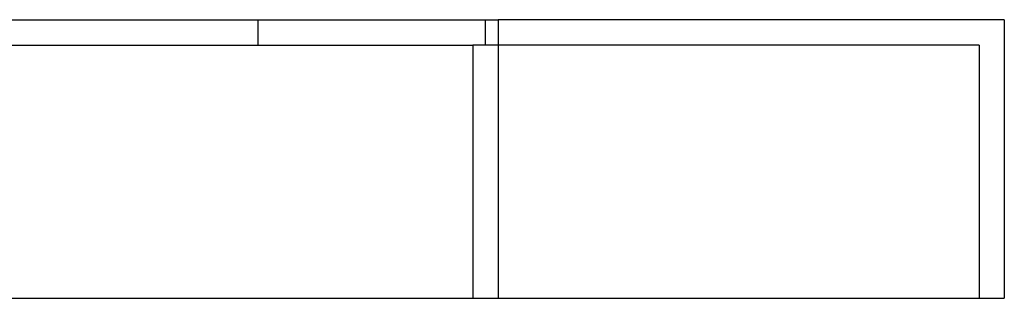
# Model space of a CAD drawing. Header units: millimetres. Extents: x -215 to 215, y -82 to 97.
# Tile 73 of 73: x 176 to 215, y -11 to 0. Entities that reach past the tile are written whole.
import ezdxf

# ---------------------------------------------------------------- set-up
doc = ezdxf.new("R2010")
doc.units = ezdxf.units.MM
doc.layers.add('MAIN-1', color=7, linetype='Continuous')
doc.layers.add('MAIN-2', color=7, linetype='Continuous')

msp = doc.modelspace()

# ---------------------------------------------------------------- linework, layer by layer
at = {"layer": 'MAIN-1'}
for p, q in [((-195, 0), (195, 0)), ((215, 0), (195, 0)), ((195, 0), (195, -11)), ((215, 0), (215, -11)), ((-195, -11), (195, -11)), ((195, -11), (215, -11))]:
    msp.add_line(p, q, dxfattribs=at)
at = {"layer": 'MAIN-2'}
for p, q in [((185.5, 0), (185.5, -1)), ((194.5, -1), (194.5, 0)), ((215, 0), (215, 0)), ((185.5, 0), (185.5, -1)), ((194.5, -1), (194.5, 0)), ((195, 0), (195, -11)), ((-194, -1), (194, -1)), ((214, -1), (194, -1)), ((194, -1), (194, -11)), ((194, -1), (194, -11)), ((214, -1), (214, -1)), ((214, -1), (214, -11)), ((214, -11), (214, -11)), ((215, -11), (215, -11))]:
    msp.add_line(p, q, dxfattribs=at)

doc.saveas('drawing.dxf')
